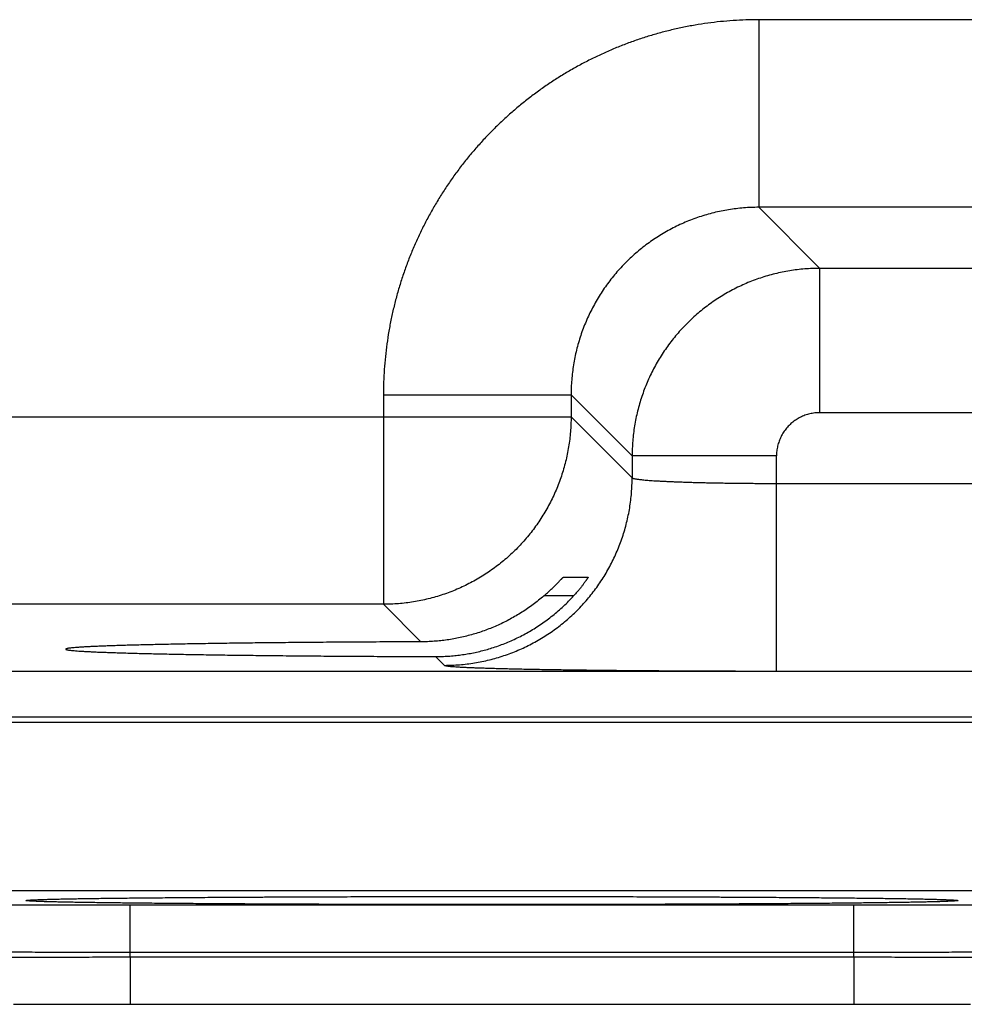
# Model space of a CAD drawing. Header units: inches. Extents: x 0 to 34, y 0 to 22.
# Tile 48 of 105: x 13.714 to 14.107, y 15.515 to 15.924. Entities that reach past the tile are written whole.
import ezdxf

# ---------------------------------------------------------------- set-up
doc = ezdxf.new("R2010")
doc.units = ezdxf.units.IN
doc.header["$LTSCALE"] = 1.87
doc.header["$MEASUREMENT"] = 0
doc.layers.get('0').update_dxf_attribs({"linetype": 'CONTINUOUS'})

msp = doc.modelspace()

# ---------------------------------------------------------------- linework, layer by layer
at = {"color": 7, "linetype": 'CONTINUOUS'}
for p, q in [((14.02133, 15.92414), (14.02133, 15.84616)), ((14.17164, 15.92414), (14.02133, 15.92414)), ((14.02133, 15.84616), (14.0467, 15.82079)), ((14.17164, 15.84616), (14.02133, 15.84616)), ((14.0467, 15.7608), (14.0467, 15.82079)), ((14.14627, 15.82079), (14.0467, 15.82079)), ((13.86535, 15.76817), (13.86535, 15.68116)), ((13.86535, 15.76817), (13.94334, 15.76817)), ((13.94334, 15.76817), (13.96871, 15.7428)), ((13.94334, 15.76817), (13.94334, 15.75914)), ((14.14627, 15.7608), (14.0467, 15.7608)), ((13.42872, 15.75914), (13.94334, 15.75914)), ((13.94334, 15.75914), (13.96871, 15.73377)), ((13.96871, 15.7428), (13.96871, 15.73377)), ((14.0287, 15.7428), (13.96871, 15.7428)), ((14.0287, 15.65342), (14.0287, 15.7428)), ((14.0287, 15.73141), (14.16427, 15.73141)), ((13.94009, 15.69238), (13.95039, 15.69238)), ((13.94441, 15.68465), (13.93204, 15.68465)), ((13.86535, 15.68116), (13.5067, 15.68116)), ((13.86535, 15.68116), (13.88095, 15.66556)), ((13.88707, 15.65944), (13.89072, 15.65579)), ((13.47889, 15.65334), (20.86918, 15.65334)), ((14.0287, 15.65342), (14.16427, 15.65342)), ((13.47889, 15.63433), (20.86918, 15.63433)), ((13.57181, 15.63217), (14.24916, 15.63217)), ((13.61025, 15.56217), (14.21072, 15.56217)), ((13.8044, 15.55944), (13.81519, 15.5595)), ((13.81519, 15.5595), (13.82622, 15.55955)), ((13.82622, 15.55955), (13.83763, 15.55959)), ((13.83763, 15.55959), (13.84934, 15.55963)), ((13.84934, 15.55963), (13.8613, 15.55966)), ((13.8613, 15.55966), (13.87347, 15.55969)), ((13.87347, 15.55969), (13.88579, 15.55971)), ((13.88579, 15.55971), (13.89823, 15.55972)), ((13.89823, 15.55972), (13.91048, 15.55972)), ((13.91048, 15.55972), (13.92272, 15.55972)), ((13.92272, 15.55972), (13.93513, 15.55971)), ((13.93513, 15.55971), (13.94745, 15.55969)), ((13.94745, 15.55969), (13.95961, 15.55966)), ((13.95961, 15.55966), (13.97157, 15.55963)), ((13.97157, 15.55963), (13.98328, 15.55959)), ((13.98328, 15.55959), (13.99469, 15.55955)), ((13.99469, 15.55955), (14.00572, 15.5595)), ((14.00572, 15.5595), (14.01641, 15.55944)), ((13.71901, 15.55825), (13.71901, 15.55825)), ((13.71901, 15.55825), (13.71903, 15.55825)), ((13.71915, 15.55826), (13.7193, 15.55827)), ((13.7193, 15.55827), (13.71949, 15.55829)), ((13.71949, 15.55829), (13.71973, 15.5583)), ((13.71973, 15.5583), (13.72001, 15.55832)), ((13.72001, 15.55832), (13.72052, 15.55834)), ((13.72052, 15.55834), (13.72113, 15.55837)), ((13.72113, 15.55837), (13.7221, 15.55841)), ((13.7221, 15.55841), (13.72358, 15.55846)), ((13.72358, 15.55846), (13.72546, 15.55852)), ((13.72546, 15.55852), (13.728, 15.55859)), ((13.728, 15.55859), (13.73143, 15.55867)), ((13.73143, 15.55867), (13.73488, 15.55874)), ((13.73488, 15.55874), (13.73913, 15.55881)), ((13.73913, 15.55881), (13.74432, 15.5589)), ((13.74432, 15.5589), (13.75062, 15.55898)), ((13.75062, 15.55898), (13.75822, 15.55907)), ((13.75822, 15.55907), (13.76496, 15.55914)), ((13.76012, 15.53653), (13.76012, 15.55618)), ((13.76012, 15.55618), (14.06085, 15.55618)), ((13.76496, 15.55914), (13.77289, 15.55922)), ((13.77289, 15.55922), (13.78242, 15.5593)), ((13.78242, 15.5593), (13.79447, 15.55938)), ((13.79447, 15.55938), (13.8044, 15.55944)), ((14.01641, 15.55944), (14.0265, 15.55938)), ((14.0265, 15.55938), (14.03539, 15.55932)), ((14.03539, 15.55932), (14.04647, 15.55923)), ((14.04647, 15.55923), (14.05532, 15.55915)), ((14.05532, 15.55915), (14.06269, 15.55907)), ((14.06085, 15.53653), (14.06085, 15.55618)), ((14.06269, 15.55907), (14.06898, 15.559)), ((14.06898, 15.559), (14.07441, 15.55893)), ((14.07441, 15.55893), (14.08042, 15.55884)), ((14.08042, 15.55884), (14.08522, 15.55876)), ((14.08522, 15.55876), (14.08905, 15.55868)), ((14.08905, 15.55868), (14.0922, 15.55861)), ((14.0922, 15.55861), (14.09474, 15.55854)), ((14.09474, 15.55854), (14.09677, 15.55848)), ((14.09677, 15.55848), (14.09837, 15.55843)), ((14.09837, 15.55843), (14.09933, 15.55839)), ((14.09933, 15.55839), (14.10014, 15.55836)), ((14.10014, 15.55836), (14.10078, 15.55833)), ((14.10078, 15.55833), (14.10112, 15.55831)), ((14.10112, 15.55831), (14.10139, 15.55829)), ((14.10139, 15.55829), (14.10161, 15.55828)), ((14.10161, 15.55828), (14.10177, 15.55827)), ((14.10192, 15.55825), (14.10196, 15.55825)), ((13.76012, 15.53653), (14.06085, 15.53653)), ((13.76008, 15.53461), (13.76008, 15.51495)), ((13.76009, 15.53461), (14.06088, 15.53461)), ((14.06088, 15.53461), (14.06088, 15.51495)), ((13.71162, 15.5149), (13.72358, 15.51492)), ((13.72358, 15.51492), (13.73574, 15.51494)), ((13.73574, 15.51494), (13.748, 15.51495)), ((13.748, 15.51495), (14.06088, 15.51495)), ((14.06088, 15.51495), (14.07294, 15.51495)), ((14.07294, 15.51495), (14.0852, 15.51494)), ((14.0852, 15.51494), (14.09735, 15.51492)), ((14.09735, 15.51492), (14.10934, 15.5149))]:
    msp.add_line(p, q, dxfattribs=at)
for points in [[(13.71903, 15.55825), (13.7191, 15.55826), (13.71915, 15.55826)], [(14.10177, 15.55827), (14.10189, 15.55826), (14.10192, 15.55825)]]:
    msp.add_lwpolyline(points, dxfattribs=at)
for points, knots in [([(14.02133, 15.92414), (14.01956, 15.92414), (14.01602, 15.92408), (14.0107, 15.92381), (14.0054, 15.92336), (14.00011, 15.92273), (13.99484, 15.92191), (13.98961, 15.92092), (13.98442, 15.91975), (13.97926, 15.9184), (13.97415, 15.91687), (13.9691, 15.91517), (13.96411, 15.9133), (13.95919, 15.91127), (13.95434, 15.90906), (13.94956, 15.90669), (13.94488, 15.90416), (13.94028, 15.90147), (13.93577, 15.89863), (13.93137, 15.89563), (13.92707, 15.89248), (13.92288, 15.88919), (13.9188, 15.88576), (13.91485, 15.88219), (13.91102, 15.87849), (13.90731, 15.87466), (13.90374, 15.8707), (13.90031, 15.86663), (13.89702, 15.86244), (13.89387, 15.85814), (13.89088, 15.85373), (13.88803, 15.84923), (13.88534, 15.84463), (13.88281, 15.83994), (13.88044, 15.83517), (13.87823, 15.83032), (13.8762, 15.8254), (13.87433, 15.82041), (13.87263, 15.81535), (13.8711, 15.81025), (13.86975, 15.80509), (13.86858, 15.79989), (13.86759, 15.79466), (13.86677, 15.78939), (13.86614, 15.7841), (13.86568, 15.7788), (13.86541, 15.77348), (13.86535, 15.76994), (13.86535, 15.76817)], [0, 0, 0, 0, 0.021674, 0.043382, 0.065114, 0.086856, 0.1086, 0.130336, 0.152071, 0.173813, 0.195563, 0.217317, 0.239068, 0.260813, 0.282556, 0.304297, 0.326038, 0.347781, 0.369524, 0.391267, 0.41301, 0.434752, 0.456495, 0.478238, 0.49998, 0.521722, 0.543464, 0.565206, 0.586949, 0.608692, 0.630435, 0.652178, 0.673921, 0.695664, 0.717407, 0.739147, 0.760889, 0.782637, 0.80439, 0.826143, 0.847888, 0.869627, 0.891369, 0.913119, 0.934867, 0.956604, 0.978319, 1, 1, 1, 1]), ([(14.02133, 15.84616), (14.02028, 15.84616), (14.01819, 15.84611), (14.01505, 15.84593), (14.01192, 15.84561), (14.00881, 15.84517), (14.00572, 15.84461), (14.00266, 15.84392), (13.99962, 15.8431), (13.99662, 15.84217), (13.99366, 15.84112), (13.99074, 15.83994), (13.98788, 15.83865), (13.98506, 15.83725), (13.98231, 15.83573), (13.97962, 15.83411), (13.977, 15.83238), (13.97445, 15.83054), (13.97198, 15.8286), (13.96958, 15.82657), (13.96728, 15.82444), (13.96506, 15.82222), (13.96293, 15.81991), (13.96089, 15.81752), (13.95896, 15.81505), (13.95712, 15.8125), (13.95539, 15.80988), (13.95377, 15.80719), (13.95225, 15.80444), (13.95085, 15.80163), (13.94956, 15.79876), (13.94839, 15.79585), (13.94733, 15.79289), (13.9464, 15.78989), (13.94558, 15.78685), (13.94489, 15.78378), (13.94433, 15.78069), (13.94389, 15.77758), (13.94357, 15.77445), (13.94338, 15.77131), (13.94334, 15.76922), (13.94334, 15.76817)], [0, 0, 0, 0, 0.025647, 0.051286, 0.076918, 0.102552, 0.128192, 0.153843, 0.179498, 0.205149, 0.230795, 0.256441, 0.282089, 0.307735, 0.33338, 0.359022, 0.384665, 0.410308, 0.435946, 0.461576, 0.487202, 0.512829, 0.538458, 0.564084, 0.589706, 0.615324, 0.640941, 0.666562, 0.69219, 0.717826, 0.743466, 0.769105, 0.794746, 0.820394, 0.846049, 0.871707, 0.897363, 0.923018, 0.948674, 0.974334, 1, 1, 1, 1]), ([(14.0467, 15.82079), (14.04565, 15.82079), (14.04356, 15.82074), (14.04042, 15.82055), (14.03729, 15.82024), (14.03418, 15.81979), (14.03109, 15.81923), (14.02803, 15.81854), (14.02499, 15.81772), (14.02199, 15.81679), (14.01904, 15.81573), (14.01612, 15.81456), (14.01326, 15.81327), (14.01045, 15.81186), (14.00769, 15.81035), (14.00501, 15.80872), (14.00239, 15.80699), (13.99984, 15.80515), (13.99736, 15.80322), (13.99497, 15.80118), (13.99266, 15.79905), (13.99044, 15.79683), (13.98831, 15.79452), (13.98627, 15.79213), (13.98434, 15.78965), (13.9825, 15.7871), (13.98077, 15.78448), (13.97914, 15.78179), (13.97763, 15.77904), (13.97622, 15.77623), (13.97493, 15.77337), (13.97376, 15.77045), (13.97271, 15.76749), (13.97177, 15.7645), (13.97096, 15.76146), (13.97027, 15.7584), (13.9697, 15.75531), (13.96926, 15.7522), (13.96894, 15.74907), (13.96875, 15.74594), (13.96871, 15.74385), (13.96871, 15.7428)], [0, 0, 0, 0, 0.025642, 0.051287, 0.076933, 0.102577, 0.128221, 0.153864, 0.179508, 0.205152, 0.230796, 0.256439, 0.282081, 0.307723, 0.333364, 0.359006, 0.384649, 0.410291, 0.435933, 0.461576, 0.487218, 0.51286, 0.538502, 0.564145, 0.589787, 0.615429, 0.64107, 0.666709, 0.692347, 0.717985, 0.743625, 0.769266, 0.794909, 0.820554, 0.846199, 0.87184, 0.897475, 0.923106, 0.948736, 0.974367, 1, 1, 1, 1]), ([(14.0467, 15.7608), (14.04635, 15.7608), (14.04565, 15.76078), (14.04461, 15.76069), (14.04358, 15.76053), (14.04255, 15.76032), (14.04154, 15.76005), (14.04055, 15.75972), (14.03957, 15.75934), (14.03862, 15.75889), (14.0377, 15.7584), (14.03681, 15.75785), (14.03595, 15.75725), (14.03512, 15.7566), (14.03434, 15.7559), (14.0336, 15.75516), (14.0329, 15.75437), (14.03225, 15.75355), (14.03165, 15.75269), (14.0311, 15.7518), (14.0306, 15.75088), (14.03016, 15.74993), (14.02978, 15.74895), (14.02945, 15.74796), (14.02917, 15.74695), (14.02896, 15.74592), (14.02881, 15.74488), (14.02872, 15.74384), (14.0287, 15.74315), (14.0287, 15.7428)], [0, 0, 0, 0, 0.036865, 0.073814, 0.110818, 0.147858, 0.184913, 0.221976, 0.259046, 0.296117, 0.333178, 0.370225, 0.407271, 0.44433, 0.4814, 0.51847, 0.555531, 0.592581, 0.629625, 0.666676, 0.703746, 0.740822, 0.777885, 0.814942, 0.852009, 0.889079, 0.926122, 0.963108, 1, 1, 1, 1]), ([(13.94334, 15.75914), (13.94334, 15.7581), (13.9433, 15.756), (13.94311, 15.75287), (13.94279, 15.74974), (13.94235, 15.74663), (13.94178, 15.74354), (13.94109, 15.74048), (13.94028, 15.73744), (13.93934, 15.73445), (13.93829, 15.73149), (13.93711, 15.72857), (13.93582, 15.72571), (13.93442, 15.7229), (13.9329, 15.72015), (13.93128, 15.71746), (13.92954, 15.71484), (13.92771, 15.71229), (13.92577, 15.70981), (13.92373, 15.70742), (13.9216, 15.70511), (13.91938, 15.70289), (13.91707, 15.70076), (13.91468, 15.69873), (13.91221, 15.69679), (13.90966, 15.69495), (13.90704, 15.69322), (13.90435, 15.69159), (13.9016, 15.69008), (13.89879, 15.68867), (13.89592, 15.68738), (13.89301, 15.68621), (13.89005, 15.68515), (13.88705, 15.68422), (13.88402, 15.68341), (13.88095, 15.68272), (13.87786, 15.68215), (13.87475, 15.68171), (13.87163, 15.68139), (13.86849, 15.6812), (13.8664, 15.68116), (13.86535, 15.68116)], [0, 0, 0, 0, 0.025639, 0.051279, 0.076919, 0.102559, 0.1282, 0.153841, 0.179482, 0.205123, 0.230765, 0.256407, 0.282049, 0.307691, 0.333334, 0.358976, 0.384619, 0.410262, 0.435905, 0.461548, 0.487191, 0.512834, 0.538477, 0.56412, 0.589763, 0.615405, 0.641048, 0.666691, 0.692333, 0.717975, 0.743617, 0.769259, 0.794901, 0.820542, 0.846183, 0.871823, 0.897465, 0.923105, 0.94874, 0.974371, 1, 1, 1, 1]), ([(13.89072, 15.65579), (13.89177, 15.65579), (13.89386, 15.65583), (13.897, 15.65602), (13.90012, 15.65634), (13.90323, 15.65678), (13.90632, 15.65735), (13.90939, 15.65804), (13.91242, 15.65885), (13.91542, 15.65979), (13.91838, 15.66084), (13.92129, 15.66202), (13.92416, 15.6633), (13.92697, 15.66471), (13.92972, 15.66622), (13.93241, 15.66785), (13.93503, 15.66958), (13.93758, 15.67142), (13.94005, 15.67336), (13.94244, 15.67539), (13.94475, 15.67752), (13.94697, 15.67974), (13.9491, 15.68205), (13.95114, 15.68445), (13.95308, 15.68692), (13.95491, 15.68947), (13.95665, 15.69209), (13.95827, 15.69478), (13.95979, 15.69753), (13.96119, 15.70034), (13.96248, 15.7032), (13.96366, 15.70612), (13.96471, 15.70908), (13.96565, 15.71208), (13.96646, 15.71511), (13.96715, 15.71817), (13.96772, 15.72126), (13.96816, 15.72437), (13.96848, 15.7275), (13.96867, 15.73063), (13.96871, 15.73273), (13.96871, 15.73377)], [0, 0, 0, 0, 0.025639, 0.051278, 0.076917, 0.102557, 0.128197, 0.153837, 0.179478, 0.205119, 0.23076, 0.256401, 0.282043, 0.307684, 0.333326, 0.358968, 0.38461, 0.410253, 0.435895, 0.461538, 0.48718, 0.512822, 0.538465, 0.564107, 0.58975, 0.615392, 0.641034, 0.666676, 0.692318, 0.717959, 0.743601, 0.769242, 0.794883, 0.820523, 0.846164, 0.871804, 0.897444, 0.923083, 0.948722, 0.974361, 1, 1, 1, 1]), ([(13.96871, 15.73377), (13.96873, 15.73373), (13.96883, 15.73365), (13.96905, 15.73355), (13.96938, 15.73345), (13.96982, 15.73335), (13.97036, 15.73325), (13.97101, 15.73315), (13.97177, 15.73305), (13.97264, 15.73296), (13.97361, 15.73286), (13.97469, 15.73277), (13.97586, 15.73267), (13.97713, 15.73258), (13.9785, 15.7325), (13.97996, 15.73241), (13.98151, 15.73233), (13.98315, 15.73225), (13.98488, 15.73217), (13.98668, 15.7321), (13.98857, 15.73203), (13.99053, 15.73196), (13.99256, 15.73189), (13.99466, 15.73183), (13.99682, 15.73178), (13.99904, 15.73172), (14.00131, 15.73167), (14.00363, 15.73163), (14.006, 15.73159), (14.00842, 15.73155), (14.01087, 15.73152), (14.01336, 15.73149), (14.01587, 15.73146), (14.01841, 15.73144), (14.02096, 15.73143), (14.02353, 15.73142), (14.02611, 15.73141), (14.02784, 15.73141), (14.0287, 15.73141)], [0, 0, 0, 0, 0.002412, 0.006347, 0.012, 0.019422, 0.028624, 0.039605, 0.052353, 0.066853, 0.083083, 0.10101, 0.1206, 0.141814, 0.164616, 0.188968, 0.214826, 0.242141, 0.270861, 0.300932, 0.332297, 0.364904, 0.398698, 0.433615, 0.469577, 0.506507, 0.544336, 0.583003, 0.622445, 0.662597, 0.703389, 0.744742, 0.786566, 0.828775, 0.871297, 0.914058, 0.956985, 1, 1, 1, 1]), ([(13.93204, 15.68465), (13.93229, 15.68486), (13.93278, 15.68529), (13.93349, 15.68592), (13.93417, 15.68654), (13.93482, 15.68714), (13.93543, 15.68772), (13.93599, 15.68827), (13.93652, 15.68878), (13.93701, 15.68927), (13.93746, 15.68972), (13.93786, 15.69013), (13.93823, 15.69051), (13.93856, 15.69085), (13.93885, 15.69115), (13.93911, 15.69142), (13.93934, 15.69165), (13.93953, 15.69185), (13.93969, 15.69202), (13.93982, 15.69215), (13.93992, 15.69225), (13.94, 15.69232), (13.94005, 15.69236), (13.94008, 15.69238), (13.94009, 15.69238)], [0, 0, 0, 0, 0.088193, 0.173925, 0.256575, 0.335588, 0.410626, 0.4814, 0.547596, 0.609104, 0.665839, 0.717807, 0.764969, 0.807425, 0.845212, 0.878499, 0.907368, 0.932011, 0.952562, 0.96919, 0.982083, 0.991387, 0.997292, 1, 1, 1, 1]), ([(13.95039, 15.69238), (13.95039, 15.69238), (13.95039, 15.69235), (13.95037, 15.69232), (13.95033, 15.69223), (13.95027, 15.69213), (13.95018, 15.69199), (13.95007, 15.69181), (13.94993, 15.6916), (13.94977, 15.69136), (13.94958, 15.69108), (13.94936, 15.69076), (13.94911, 15.69041), (13.94883, 15.69002), (13.94852, 15.68961), (13.94818, 15.68915), (13.94781, 15.68867), (13.94741, 15.68816), (13.94697, 15.68762), (13.94651, 15.68706), (13.94602, 15.68647), (13.94551, 15.68587), (13.94497, 15.68526), (13.9446, 15.68485), (13.94441, 15.68465)], [0, 0, 0, 0, 0.001564, 0.006455, 0.015158, 0.027862, 0.044693, 0.065812, 0.091309, 0.121312, 0.155885, 0.195101, 0.238999, 0.287551, 0.340769, 0.398522, 0.46076, 0.527246, 0.597845, 0.672209, 0.750077, 0.830947, 0.914421, 1, 1, 1, 1]), ([(13.91048, 15.66301), (13.91138, 15.66329), (13.91316, 15.66388), (13.91581, 15.66488), (13.91843, 15.66597), (13.92102, 15.66717), (13.92358, 15.66847), (13.9261, 15.66987), (13.92858, 15.67137), (13.93101, 15.67298), (13.9334, 15.67468), (13.93573, 15.67648), (13.93801, 15.67838), (13.94022, 15.68037), (13.94236, 15.68246), (13.94373, 15.68391), (13.94441, 15.68465)], [0, 0, 0, 0, 0.069142, 0.138582, 0.208316, 0.27841, 0.348851, 0.419697, 0.490931, 0.562564, 0.634602, 0.707011, 0.779804, 0.852906, 0.926322, 1, 1, 1, 1]), ([(13.93204, 15.68465), (13.93132, 15.68402), (13.92985, 15.6828), (13.92758, 15.68105), (13.92527, 15.67939), (13.9229, 15.67783), (13.92049, 15.67636), (13.91804, 15.67498), (13.91556, 15.67369), (13.91304, 15.6725), (13.91134, 15.67177), (13.91048, 15.67142)], [0, 0, 0, 0, 0.113112, 0.225764, 0.33788, 0.4495, 0.560658, 0.67127, 0.781368, 0.890976, 1, 1, 1, 1]), ([(13.91048, 15.67142), (13.90962, 15.67107), (13.90789, 15.6704), (13.90527, 15.66948), (13.90263, 15.66866), (13.89996, 15.66794), (13.89728, 15.66731), (13.89459, 15.66678), (13.89188, 15.66634), (13.88916, 15.666), (13.88643, 15.66575), (13.88369, 15.6656), (13.88187, 15.66556), (13.88095, 15.66556)], [0, 0, 0, 0, 0.092045, 0.183763, 0.275114, 0.366132, 0.456967, 0.547658, 0.638188, 0.728594, 0.819036, 0.90951, 1, 1, 1, 1]), ([(13.88095, 15.66556), (13.87904, 15.66555), (13.87521, 15.66554), (13.8695, 15.66552), (13.86383, 15.66549), (13.85821, 15.66546), (13.85265, 15.66543), (13.84716, 15.6654), (13.84173, 15.66536), (13.83638, 15.66532), (13.83111, 15.66527), (13.82592, 15.66522), (13.82083, 15.66517), (13.81583, 15.66512), (13.81094, 15.66507), (13.80616, 15.66501), (13.80149, 15.66494), (13.79694, 15.66488), (13.79251, 15.66481), (13.78821, 15.66474), (13.78405, 15.66467), (13.78002, 15.6646), (13.77614, 15.66452), (13.7724, 15.66444), (13.76881, 15.66436), (13.76538, 15.66428), (13.76211, 15.6642), (13.75899, 15.66411), (13.75605, 15.66402), (13.75327, 15.66393), (13.75066, 15.66384), (13.74823, 15.66375), (13.74598, 15.66366), (13.7439, 15.66356), (13.74201, 15.66346), (13.7403, 15.66337), (13.73878, 15.66327), (13.73744, 15.66317), (13.73629, 15.66307), (13.73533, 15.66297), (13.73457, 15.66287), (13.73398, 15.66278), (13.73363, 15.66267), (13.73337, 15.66261), (13.73336, 15.66252), (13.73336, 15.66251)], [0, 0, 0, 0, 0.038942, 0.077629, 0.116005, 0.154044, 0.191694, 0.228914, 0.265673, 0.301916, 0.337619, 0.372733, 0.407219, 0.44105, 0.474173, 0.506568, 0.538191, 0.569004, 0.598986, 0.628089, 0.656294, 0.683565, 0.709868, 0.735184, 0.759475, 0.782722, 0.804899, 0.825975, 0.845938, 0.864755, 0.882414, 0.898894, 0.914172, 0.928239, 0.941074, 0.952667, 0.963006, 0.972076, 0.979874, 0.986389, 0.991619, 0.995564, 0.998233, 0.999681, 1, 1, 1, 1]), ([(13.73336, 15.66251), (13.73336, 15.66249), (13.73338, 15.66239), (13.73365, 15.66234), (13.73401, 15.66222), (13.73461, 15.66214), (13.73538, 15.66203), (13.73635, 15.66194), (13.73751, 15.66184), (13.73886, 15.66174), (13.74039, 15.66164), (13.74211, 15.66154), (13.74402, 15.66145), (13.7461, 15.66135), (13.74837, 15.66126), (13.75081, 15.66117), (13.75342, 15.66108), (13.75621, 15.66099), (13.75917, 15.6609), (13.76229, 15.66081), (13.76557, 15.66073), (13.76901, 15.66065), (13.77261, 15.66056), (13.77635, 15.66049), (13.78024, 15.66041), (13.78428, 15.66034), (13.78845, 15.66026), (13.79276, 15.6602), (13.79719, 15.66013), (13.80175, 15.66007), (13.80642, 15.66), (13.81121, 15.65995), (13.81611, 15.65989), (13.82111, 15.65984), (13.82621, 15.65979), (13.8314, 15.65974), (13.83668, 15.6597), (13.84203, 15.65965), (13.84747, 15.65962), (13.85297, 15.65958), (13.85853, 15.65955), (13.86415, 15.65952), (13.86982, 15.6595), (13.87554, 15.65948), (13.88129, 15.65946), (13.88514, 15.65945), (13.88707, 15.65944)], [0, 0, 0, 0, 0.000359, 0.001812, 0.004445, 0.008302, 0.013394, 0.01972, 0.027276, 0.036057, 0.046051, 0.057252, 0.069645, 0.083217, 0.097957, 0.113843, 0.130865, 0.148999, 0.168226, 0.18853, 0.20988, 0.232262, 0.255647, 0.280006, 0.305322, 0.331557, 0.35869, 0.38669, 0.415519, 0.44516, 0.475565, 0.506712, 0.538564, 0.571079, 0.604236, 0.637985, 0.672297, 0.707135, 0.742451, 0.778223, 0.814397, 0.85094, 0.887817, 0.924973, 0.962385, 1, 1, 1, 1]), ([(13.88707, 15.65944), (13.88795, 15.65944), (13.88971, 15.65947), (13.89235, 15.65959), (13.89498, 15.65981), (13.8976, 15.66012), (13.9002, 15.66052), (13.9028, 15.661), (13.90538, 15.66158), (13.90794, 15.66224), (13.90964, 15.66274), (13.91048, 15.66301)], [0, 0, 0, 0, 0.111186, 0.222222, 0.333099, 0.443931, 0.554826, 0.665779, 0.776903, 0.88831, 1, 1, 1, 1]), ([(13.89072, 15.65579), (13.89077, 15.65574), (13.89095, 15.65568), (13.89129, 15.6556), (13.8918, 15.65552), (13.89249, 15.65544), (13.89334, 15.65536), (13.89437, 15.65528), (13.89556, 15.65519), (13.89691, 15.65511), (13.89844, 15.65503), (13.90012, 15.65495), (13.90196, 15.65487), (13.90396, 15.6548), (13.90612, 15.65472), (13.90843, 15.65465), (13.91089, 15.65457), (13.9135, 15.6545), (13.91625, 15.65443), (13.91914, 15.65436), (13.92217, 15.6543), (13.92533, 15.65423), (13.92862, 15.65417), (13.93203, 15.65411), (13.93556, 15.65405), (13.93921, 15.65399), (13.94298, 15.65394), (13.94684, 15.65389), (13.95081, 15.65384), (13.95488, 15.65379), (13.95904, 15.65375), (13.96329, 15.65371), (13.96762, 15.65367), (13.97202, 15.65363), (13.97649, 15.6536), (13.98103, 15.65357), (13.98563, 15.65354), (13.99029, 15.65351), (13.99499, 15.65349), (13.99973, 15.65347), (14.00451, 15.65346), (14.00931, 15.65344), (14.01415, 15.65343), (14.01899, 15.65343), (14.02385, 15.65342), (14.02708, 15.65342), (14.0287, 15.65342)], [0, 0, 0, 0, 0.00138, 0.003934, 0.007707, 0.012704, 0.018923, 0.02636, 0.035008, 0.04486, 0.055902, 0.068115, 0.081484, 0.095997, 0.111639, 0.12839, 0.146224, 0.165119, 0.185056, 0.206011, 0.227957, 0.250861, 0.274695, 0.299435, 0.325051, 0.35151, 0.378773, 0.406807, 0.435582, 0.465062, 0.495208, 0.525979, 0.557338, 0.589247, 0.621671, 0.654572, 0.687911, 0.72164, 0.755703, 0.790057, 0.824673, 0.859519, 0.89454, 0.929672, 0.964848, 1, 1, 1, 1]), ([(13.719, 15.55829), (13.71928, 15.5583), (13.71997, 15.55834), (13.72112, 15.55839), (13.72253, 15.55844), (13.72414, 15.55849), (13.72594, 15.55854), (13.72794, 15.5586), (13.73013, 15.55865), (13.7325, 15.5587), (13.73507, 15.55875), (13.73781, 15.5588), (13.74074, 15.55884), (13.74385, 15.55889), (13.74713, 15.55894), (13.75058, 15.55898), (13.7542, 15.55903), (13.75799, 15.55907), (13.76193, 15.55911), (13.76603, 15.55916), (13.77029, 15.5592), (13.77468, 15.55923), (13.77923, 15.55927), (13.7839, 15.55931), (13.78872, 15.55934), (13.79366, 15.55938), (13.79872, 15.55941), (13.8039, 15.55944), (13.80919, 15.55947), (13.81458, 15.5595), (13.82008, 15.55952), (13.82568, 15.55955), (13.83136, 15.55957), (13.83712, 15.55959), (13.84296, 15.55961), (13.84888, 15.55963), (13.85485, 15.55965), (13.86089, 15.55966), (13.86698, 15.55968), (13.87311, 15.55969), (13.87928, 15.5597), (13.88549, 15.55971), (13.89172, 15.55971), (13.89797, 15.55972), (13.90422, 15.55972), (13.9084, 15.55972), (13.91048, 15.55972)], [0, 0, 0, 0, 0.004386, 0.010721, 0.018092, 0.026491, 0.035911, 0.046341, 0.057773, 0.070193, 0.083588, 0.097942, 0.113243, 0.129474, 0.14662, 0.16466, 0.183576, 0.203348, 0.223954, 0.245376, 0.267589, 0.290572, 0.314298, 0.338741, 0.363878, 0.389683, 0.416129, 0.443185, 0.470822, 0.499012, 0.527732, 0.556954, 0.586641, 0.616756, 0.647269, 0.678153, 0.709379, 0.74091, 0.77271, 0.804746, 0.836992, 0.869417, 0.901975, 0.934623, 0.967313, 1, 1, 1, 1]), ([(13.91048, 15.55972), (13.91257, 15.55972), (13.91674, 15.55972), (13.923, 15.55972), (13.92925, 15.55971), (13.93548, 15.55971), (13.94169, 15.5597), (13.94786, 15.55969), (13.95399, 15.55968), (13.96008, 15.55966), (13.96612, 15.55965), (13.97209, 15.55963), (13.978, 15.55961), (13.98385, 15.55959), (13.98961, 15.55957), (13.99529, 15.55955), (14.00089, 15.55952), (14.00638, 15.5595), (14.01178, 15.55947), (14.01707, 15.55944), (14.02225, 15.55941), (14.02731, 15.55938), (14.03225, 15.55934), (14.03706, 15.55931), (14.04174, 15.55927), (14.04628, 15.55923), (14.05068, 15.5592), (14.05494, 15.55916), (14.05904, 15.55911), (14.06298, 15.55907), (14.06677, 15.55903), (14.07039, 15.55898), (14.07384, 15.55894), (14.07712, 15.55889), (14.08023, 15.55884), (14.08316, 15.5588), (14.0859, 15.55875), (14.08847, 15.5587), (14.09084, 15.55865), (14.09303, 15.5586), (14.09503, 15.55854), (14.09683, 15.55849), (14.09844, 15.55844), (14.09985, 15.55839), (14.101, 15.55834), (14.10168, 15.5583), (14.10196, 15.55829)], [0, 0, 0, 0, 0.032688, 0.065381, 0.09803, 0.130591, 0.163018, 0.195266, 0.227304, 0.259103, 0.290631, 0.321855, 0.352739, 0.383253, 0.413369, 0.443058, 0.47228, 0.501001, 0.529192, 0.556832, 0.583894, 0.610344, 0.636151, 0.661286, 0.685729, 0.709455, 0.732439, 0.754654, 0.776076, 0.796683, 0.816455, 0.83537, 0.853411, 0.870556, 0.886789, 0.90209, 0.916444, 0.929838, 0.942259, 0.953691, 0.964123, 0.973542, 0.981941, 0.989313, 0.995648, 1, 1, 1, 1]), ([(13.61016, 15.55749), (13.61016, 15.55746), (13.61034, 15.55744), (13.61055, 15.55739), (13.61101, 15.55735), (13.61161, 15.55731), (13.6124, 15.55726), (13.61335, 15.55722), (13.61448, 15.55718), (13.61578, 15.55714), (13.61724, 15.55709), (13.61887, 15.55705), (13.62067, 15.55701), (13.62263, 15.55697), (13.62475, 15.55693), (13.62702, 15.55689), (13.62946, 15.55685), (13.63204, 15.55681), (13.63477, 15.55677), (13.63765, 15.55674), (13.64068, 15.5567), (13.64384, 15.55666), (13.64714, 15.55663), (13.65056, 15.5566), (13.65412, 15.55656), (13.6578, 15.55653), (13.6616, 15.5565), (13.66552, 15.55648), (13.66954, 15.55645), (13.67367, 15.55642), (13.6779, 15.5564), (13.68223, 15.55637), (13.68665, 15.55635), (13.69115, 15.55633), (13.69573, 15.55631), (13.70039, 15.55629), (13.70512, 15.55627), (13.70992, 15.55626), (13.71477, 15.55624), (13.71967, 15.55623), (13.72463, 15.55622), (13.72962, 15.55621), (13.73464, 15.5562), (13.7397, 15.55619), (13.74479, 15.55619), (13.74989, 15.55619), (13.755, 15.55618), (13.75841, 15.55618), (13.76012, 15.55618)], [0, 0, 0, 0, 0.000653, 0.002421, 0.005342, 0.009421, 0.014653, 0.02103, 0.028545, 0.037193, 0.046969, 0.057859, 0.069845, 0.082911, 0.097046, 0.112235, 0.128459, 0.145698, 0.163931, 0.183139, 0.203302, 0.224395, 0.24639, 0.269262, 0.292985, 0.317533, 0.342877, 0.368989, 0.395836, 0.423387, 0.451609, 0.48047, 0.509937, 0.539976, 0.570552, 0.601629, 0.633171, 0.665148, 0.697523, 0.730246, 0.763267, 0.796553, 0.830084, 0.863832, 0.897752, 0.93179, 0.965891, 1, 1, 1, 1]), ([(13.91048, 15.55634), (13.9084, 15.55634), (13.90422, 15.55634), (13.89797, 15.55634), (13.89172, 15.55635), (13.88549, 15.55635), (13.87928, 15.55636), (13.87311, 15.55637), (13.86697, 15.55638), (13.86089, 15.55639), (13.85485, 15.55641), (13.84888, 15.55643), (13.84296, 15.55644), (13.83712, 15.55646), (13.83136, 15.55649), (13.82568, 15.55651), (13.82008, 15.55653), (13.81459, 15.55656), (13.80919, 15.55659), (13.8039, 15.55662), (13.79872, 15.55665), (13.79366, 15.55668), (13.78872, 15.55671), (13.7839, 15.55675), (13.77923, 15.55679), (13.77468, 15.55682), (13.77029, 15.55686), (13.76603, 15.5569), (13.76193, 15.55694), (13.75799, 15.55699), (13.7542, 15.55703), (13.75058, 15.55707), (13.74713, 15.55712), (13.74385, 15.55717), (13.74074, 15.55721), (13.73781, 15.55726), (13.73507, 15.55731), (13.7325, 15.55736), (13.73013, 15.55741), (13.72794, 15.55746), (13.72594, 15.55751), (13.72414, 15.55757), (13.72253, 15.55762), (13.72112, 15.55767), (13.71991, 15.55773), (13.7189, 15.55777), (13.7181, 15.55784), (13.71746, 15.55787), (13.71711, 15.55796), (13.7168, 15.55794), (13.7168, 15.55812), (13.71711, 15.55809), (13.71746, 15.55819), (13.7181, 15.55822), (13.71862, 15.55826), (13.71895, 15.55828), (13.719, 15.55829)], [0, 0, 0, 0, 0.031939, 0.063881, 0.095782, 0.127596, 0.159279, 0.190788, 0.222091, 0.25316, 0.283965, 0.314473, 0.344648, 0.374462, 0.403887, 0.432895, 0.461447, 0.489509, 0.517054, 0.54406, 0.570501, 0.596345, 0.621559, 0.646117, 0.669999, 0.69318, 0.715637, 0.737342, 0.758273, 0.778407, 0.797726, 0.816208, 0.833834, 0.850587, 0.866447, 0.881397, 0.895423, 0.90851, 0.920646, 0.931816, 0.942008, 0.951212, 0.959419, 0.966621, 0.972811, 0.97798, 0.982125, 0.985243, 0.987334, 0.988409, 0.988689, 0.989763, 0.991855, 0.994973, 0.999117, 1, 1, 1, 1]), ([(14.10196, 15.55829), (14.10202, 15.55828), (14.10235, 15.55826), (14.10287, 15.55822), (14.10351, 15.55819), (14.10385, 15.55809), (14.10417, 15.55812), (14.10417, 15.55794), (14.10385, 15.55796), (14.10351, 15.55787), (14.10287, 15.55784), (14.10207, 15.55777), (14.10106, 15.55773), (14.09985, 15.55767), (14.09844, 15.55762), (14.09683, 15.55757), (14.09503, 15.55751), (14.09303, 15.55746), (14.09084, 15.55741), (14.08847, 15.55736), (14.0859, 15.55731), (14.08315, 15.55726), (14.08023, 15.55721), (14.07712, 15.55717), (14.07384, 15.55712), (14.07038, 15.55707), (14.06676, 15.55703), (14.06298, 15.55699), (14.05903, 15.55694), (14.05493, 15.5569), (14.05068, 15.55686), (14.04628, 15.55682), (14.04174, 15.55679), (14.03706, 15.55675), (14.03225, 15.55671), (14.02731, 15.55668), (14.02225, 15.55665), (14.01707, 15.55662), (14.01178, 15.55659), (14.00638, 15.55656), (14.00089, 15.55653), (13.99529, 15.55651), (13.98961, 15.55649), (13.98385, 15.55646), (13.978, 15.55644), (13.97209, 15.55643), (13.96612, 15.55641), (13.96008, 15.55639), (13.95399, 15.55638), (13.94786, 15.55637), (13.94169, 15.55636), (13.93548, 15.55635), (13.92925, 15.55635), (13.923, 15.55634), (13.91674, 15.55634), (13.91257, 15.55634), (13.91048, 15.55634)], [0, 0, 0, 0, 0.000917, 0.005061, 0.008178, 0.01027, 0.011345, 0.011624, 0.012699, 0.01479, 0.017909, 0.022053, 0.027222, 0.033411, 0.040613, 0.04882, 0.058024, 0.068215, 0.079385, 0.091521, 0.104608, 0.118634, 0.133583, 0.149443, 0.166195, 0.183822, 0.202305, 0.221623, 0.241757, 0.262687, 0.284391, 0.306847, 0.330029, 0.353912, 0.378472, 0.403685, 0.429524, 0.455958, 0.48296, 0.510503, 0.538564, 0.567115, 0.596122, 0.625546, 0.655359, 0.685535, 0.716045, 0.746853, 0.777923, 0.809225, 0.840731, 0.872412, 0.904224, 0.936122, 0.968063, 1, 1, 1, 1]), ([(14.06085, 15.55618), (14.06256, 15.55618), (14.06597, 15.55618), (14.07108, 15.55619), (14.07618, 15.55619), (14.08127, 15.55619), (14.08633, 15.5562), (14.09135, 15.55621), (14.09634, 15.55622), (14.1013, 15.55623), (14.1062, 15.55624), (14.11105, 15.55626), (14.11585, 15.55627), (14.12058, 15.55629), (14.12524, 15.55631), (14.12982, 15.55633), (14.13432, 15.55635), (14.13874, 15.55637), (14.14307, 15.5564), (14.1473, 15.55642), (14.15143, 15.55645), (14.15546, 15.55648), (14.15937, 15.5565), (14.16317, 15.55653), (14.16685, 15.55656), (14.17041, 15.5566), (14.17383, 15.55663), (14.17713, 15.55666), (14.18029, 15.5567), (14.18332, 15.55674), (14.1862, 15.55677), (14.18893, 15.55681), (14.19151, 15.55685), (14.19395, 15.55689), (14.19622, 15.55693), (14.19834, 15.55697), (14.2003, 15.55701), (14.2021, 15.55705), (14.20373, 15.55709), (14.20519, 15.55714), (14.20649, 15.55718), (14.20762, 15.55722), (14.20857, 15.55726), (14.20936, 15.55731), (14.20995, 15.55735), (14.21042, 15.55739), (14.21063, 15.55744), (14.2108, 15.55746), (14.2108, 15.55749)], [0, 0, 0, 0, 0.034116, 0.068221, 0.102261, 0.136182, 0.169931, 0.203461, 0.236747, 0.269767, 0.30249, 0.334865, 0.366841, 0.398384, 0.42946, 0.460037, 0.490076, 0.519543, 0.548402, 0.576624, 0.604175, 0.631023, 0.657134, 0.682477, 0.707025, 0.730748, 0.753619, 0.775614, 0.796707, 0.816869, 0.836077, 0.854309, 0.871548, 0.887772, 0.90296, 0.917094, 0.93016, 0.942145, 0.953035, 0.962811, 0.971459, 0.978973, 0.985349, 0.990581, 0.99466, 0.99758, 0.999347, 1, 1, 1, 1]), ([(13.59026, 15.53781), (13.59039, 15.53781), (13.59058, 15.53776), (13.59109, 15.53774), (13.59174, 15.5377), (13.5926, 15.53767), (13.59363, 15.53764), (13.59486, 15.53761), (13.59627, 15.53757), (13.59786, 15.53754), (13.59963, 15.53751), (13.60159, 15.53747), (13.60371, 15.53744), (13.60602, 15.5374), (13.60849, 15.53737), (13.61114, 15.53734), (13.61395, 15.5373), (13.61693, 15.53727), (13.62006, 15.53724), (13.62335, 15.5372), (13.62679, 15.53717), (13.63039, 15.53714), (13.63412, 15.53711), (13.638, 15.53707), (13.64201, 15.53704), (13.64615, 15.53701), (13.65043, 15.53698), (13.65482, 15.53695), (13.65933, 15.53693), (13.66396, 15.5369), (13.66869, 15.53687), (13.67352, 15.53684), (13.67845, 15.53682), (13.68348, 15.53679), (13.68859, 15.53677), (13.69378, 15.53674), (13.69904, 15.53672), (13.70437, 15.5367), (13.70976, 15.53668), (13.71522, 15.53666), (13.72072, 15.53664), (13.72626, 15.53662), (13.73185, 15.5366), (13.73746, 15.53659), (13.7431, 15.53657), (13.74877, 15.53656), (13.75444, 15.53654), (13.75822, 15.53654), (13.76012, 15.53653)], [0, 0, 0, 0, 0.001685, 0.004482, 0.00839, 0.013405, 0.019522, 0.026734, 0.035033, 0.044411, 0.054856, 0.066355, 0.078896, 0.092466, 0.107049, 0.12263, 0.139189, 0.156706, 0.175164, 0.194544, 0.214823, 0.235976, 0.257978, 0.280806, 0.304435, 0.328841, 0.353997, 0.379878, 0.406452, 0.433689, 0.461556, 0.490026, 0.519069, 0.548652, 0.578739, 0.609296, 0.64029, 0.671689, 0.70346, 0.735563, 0.767961, 0.800619, 0.833501, 0.866574, 0.899799, 0.933139, 0.966552, 1, 1, 1, 1]), ([(13.76009, 15.53461), (13.76009, 15.53482), (13.76009, 15.53524), (13.76011, 15.53588), (13.76011, 15.53631), (13.76012, 15.53653)], [0, 0, 0, 0, 0.326893, 0.660185, 1, 1, 1, 1]), ([(14.06085, 15.53653), (14.06274, 15.53654), (14.06653, 15.53654), (14.0722, 15.53656), (14.07786, 15.53657), (14.08351, 15.53659), (14.08912, 15.5366), (14.09471, 15.53662), (14.10025, 15.53664), (14.10575, 15.53666), (14.1112, 15.53668), (14.1166, 15.5367), (14.12193, 15.53672), (14.12719, 15.53674), (14.13238, 15.53677), (14.13749, 15.53679), (14.14252, 15.53682), (14.14745, 15.53684), (14.15228, 15.53687), (14.15702, 15.5369), (14.16164, 15.53693), (14.16615, 15.53695), (14.17055, 15.53698), (14.17482, 15.53701), (14.17896, 15.53704), (14.18298, 15.53707), (14.18685, 15.53711), (14.19059, 15.53714), (14.19418, 15.53717), (14.19762, 15.5372), (14.20091, 15.53724), (14.20404, 15.53727), (14.20702, 15.5373), (14.20983, 15.53734), (14.21248, 15.53737), (14.21495, 15.5374), (14.21725, 15.53744), (14.21938, 15.53747), (14.22134, 15.53751), (14.22311, 15.53754), (14.2247, 15.53757), (14.22611, 15.53761), (14.22733, 15.53764), (14.22837, 15.53767), (14.22923, 15.5377), (14.22987, 15.53774), (14.23039, 15.53776), (14.23058, 15.53781), (14.23071, 15.53781)], [0, 0, 0, 0, 0.033448, 0.066862, 0.100201, 0.133425, 0.166497, 0.19938, 0.232039, 0.264438, 0.296543, 0.328315, 0.359716, 0.390712, 0.421272, 0.451361, 0.480946, 0.509991, 0.538463, 0.566332, 0.593571, 0.620147, 0.646028, 0.671185, 0.695589, 0.719218, 0.742045, 0.764046, 0.785197, 0.805473, 0.82485, 0.843306, 0.860821, 0.877378, 0.892957, 0.907539, 0.921107, 0.933647, 0.945146, 0.95559, 0.964967, 0.973266, 0.980477, 0.986594, 0.99161, 0.995518, 0.998315, 1, 1, 1, 1]), ([(14.06088, 15.53461), (14.06088, 15.53481), (14.06087, 15.53524), (14.06086, 15.53588), (14.06085, 15.53631), (14.06085, 15.53653)], [0, 0, 0, 0, 0.326582, 0.65987, 1, 1, 1, 1]), ([(13.59018, 15.53299), (13.5903, 15.533), (13.5905, 15.53305), (13.59101, 15.53308), (13.59166, 15.53313), (13.59252, 15.53317), (13.59355, 15.53322), (13.59478, 15.53326), (13.59619, 15.53331), (13.59778, 15.53335), (13.59955, 15.5334), (13.6015, 15.53344), (13.60363, 15.53349), (13.60594, 15.53353), (13.60842, 15.53358), (13.61106, 15.53362), (13.61387, 15.53366), (13.61685, 15.53371), (13.61999, 15.53375), (13.62328, 15.53379), (13.62672, 15.53383), (13.63032, 15.53388), (13.63405, 15.53392), (13.63793, 15.53396), (13.64195, 15.534), (13.64609, 15.53403), (13.65037, 15.53407), (13.65476, 15.53411), (13.65928, 15.53414), (13.6639, 15.53418), (13.66864, 15.53421), (13.67348, 15.53425), (13.67841, 15.53428), (13.68344, 15.53431), (13.68855, 15.53434), (13.69374, 15.53437), (13.69901, 15.53439), (13.70434, 15.53442), (13.70974, 15.53444), (13.71519, 15.53447), (13.72069, 15.53449), (13.72624, 15.53451), (13.73182, 15.53453), (13.73744, 15.53455), (13.74308, 15.53456), (13.74874, 15.53458), (13.75441, 15.53459), (13.75819, 15.5346), (13.76009, 15.53461)], [0, 0, 0, 0, 0.001699, 0.004504, 0.008417, 0.013435, 0.019554, 0.026767, 0.035066, 0.044442, 0.054884, 0.066383, 0.078925, 0.092496, 0.10708, 0.12266, 0.139221, 0.156744, 0.175207, 0.194586, 0.214862, 0.236013, 0.258017, 0.280851, 0.304487, 0.328898, 0.354056, 0.379935, 0.406508, 0.433747, 0.461626, 0.490108, 0.51916, 0.548747, 0.57884, 0.609406, 0.64041, 0.671814, 0.703582, 0.735681, 0.768078, 0.800733, 0.833608, 0.866664, 0.899866, 0.933179, 0.966567, 1, 1, 1, 1]), ([(14.06088, 15.53461), (14.06277, 15.5346), (14.06656, 15.53459), (14.07223, 15.53458), (14.07789, 15.53456), (14.08353, 15.53455), (14.08915, 15.53453), (14.09473, 15.53451), (14.10028, 15.53449), (14.10578, 15.53447), (14.11123, 15.53444), (14.11663, 15.53442), (14.12196, 15.53439), (14.12723, 15.53437), (14.13242, 15.53434), (14.13753, 15.53431), (14.14256, 15.53428), (14.14749, 15.53425), (14.15233, 15.53421), (14.15707, 15.53418), (14.1617, 15.53414), (14.16621, 15.53411), (14.17061, 15.53407), (14.17488, 15.53403), (14.17903, 15.534), (14.18304, 15.53396), (14.18692, 15.53392), (14.19066, 15.53388), (14.19425, 15.53383), (14.19769, 15.53379), (14.20098, 15.53375), (14.20412, 15.53371), (14.20709, 15.53366), (14.20991, 15.53362), (14.21255, 15.53358), (14.21503, 15.53353), (14.21733, 15.53349), (14.21946, 15.53344), (14.22142, 15.5334), (14.22319, 15.53335), (14.22478, 15.53331), (14.22619, 15.53326), (14.22742, 15.53322), (14.22845, 15.53317), (14.22931, 15.53313), (14.22996, 15.53308), (14.23047, 15.53305), (14.23067, 15.533), (14.23079, 15.53299)], [0, 0, 0, 0, 0.033435, 0.066827, 0.100144, 0.13335, 0.166408, 0.199283, 0.231936, 0.264329, 0.296426, 0.328192, 0.359594, 0.390598, 0.421165, 0.451259, 0.480848, 0.509901, 0.538385, 0.566265, 0.593506, 0.62008, 0.645961, 0.671122, 0.695534, 0.719169, 0.742, 0.764002, 0.78515, 0.805424, 0.824802, 0.843263, 0.860785, 0.877344, 0.892923, 0.907506, 0.921076, 0.933619, 0.945118, 0.955561, 0.964937, 0.973236, 0.980449, 0.986568, 0.991585, 0.995497, 0.998302, 1, 1, 1, 1])]:
    msp.add_open_spline(points, degree=3, knots=knots, dxfattribs=at)

doc.saveas('drawing.dxf')
